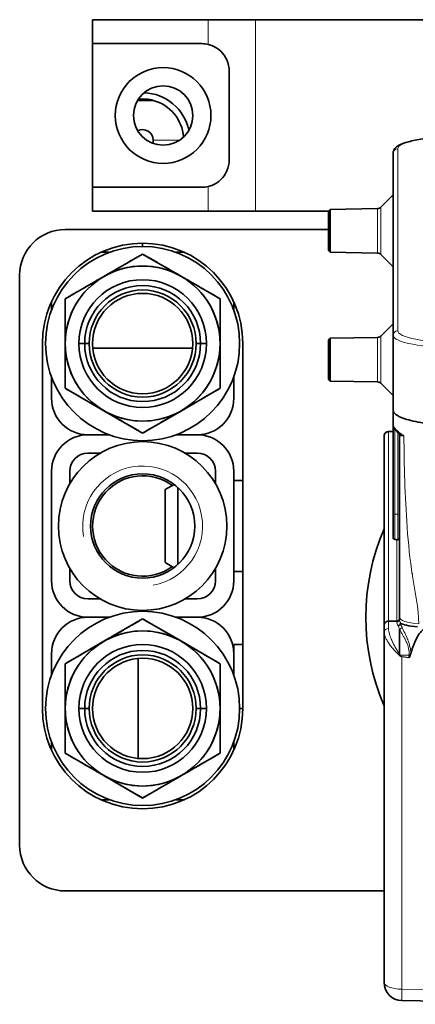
# Model space of a CAD drawing. Header units: millimetres. Extents: x 0 to 7128, y 0 to 5040.
# Tile 78 of 215: x 1714 to 1758, y 1518 to 1626. Entities that reach past the tile are written whole.
import ezdxf

# ---------------------------------------------------------------- set-up
doc = ezdxf.new("R2010")
doc.units = ezdxf.units.MM
doc.header["$LTSCALE"] = 12
doc.layers.add('Filettatura(ISO)', color=3, linetype='Continuous', lineweight=9, true_color=0x00ff00)
doc.layers.add('Spigoli tangenti visibili(ISO)', color=7, linetype='Continuous', lineweight=15, true_color=0x00803f)
doc.layers.add('Spigoli visibili(ISO)', color=7, linetype='Continuous', lineweight=35)

msp = doc.modelspace()

# ---------------------------------------------------------------- linework, layer by layer
at = {"layer": 'Filettatura(ISO)'}
msp.add_arc((1727.721, 1570.151), 6.578, 280, 190, dxfattribs=at)
at = {"layer": 'Spigoli tangenti visibili(ISO)'}
for p, q in [((1734.923, 1622.943), (1734.923, 1625.651)), ((1740.119, 1604.651), (1740.119, 1625.651)), ((1728.873, 1612.451), (1731.78, 1612.451)), ((1755.721, 1611.504), (1755.721, 1591.559)), ((1734.923, 1604.651), (1734.923, 1607.359)), ((1753.519, 1600.064), (1753.519, 1604.946)), ((1753.864, 1599.918), (1753.864, 1605.092)), ((1753.864, 1590.972), (1753.864, 1585.798)), ((1753.519, 1590.826), (1753.519, 1585.944)), ((1754.712, 1580.506), (1754.712, 1580.527)), ((1754.721, 1580.506), (1754.721, 1559.732)), ((1755.419, 1580.735), (1755.419, 1571.463)), ((1755.724, 1571.442), (1755.724, 1580.412)), ((1755.419, 1571.463), (1755.419, 1568.683)), ((1755.724, 1571.442), (1755.419, 1571.463)), ((1755.724, 1568.644), (1755.724, 1571.442)), ((1755.621, 1559.702), (1755.621, 1568.64)), ((1754.419, 1559.632), (1754.419, 1559.624)), ((1754.712, 1558.907), (1754.712, 1559.732)), ((1755.626, 1559.702), (1755.626, 1559.622)), ((1756.959, 1556.005), (1755.984, 1556.005)), ((1756.924, 1555.697), (1756.186, 1555.799)), ((1756.186, 1555.799), (1756.186, 1519.381)), ((1756.195, 1555.857), (1756.935, 1555.755)), ((1756.186, 1519.381), (1776.721, 1518.973))]:
    msp.add_line(p, q, dxfattribs=at)
for centre, major_axis, ratio, start_param, end_param in [((1762.711, 1611.504), (-6.99, 0), 0.190809, 4.7298423, 6.2831853), ((1755.721, 1611.013), (-0.5, 0), 0.9816272, 4.712389, 6.2831853), ((1755.721, 1591.068), (-0.5, 0), 0.9816272, 4.712389, 6.2831853), ((1762.711, 1591.068), (-7.49, 0), 0.190809, 0, 1.553343), ((1762.711, 1591.559), (-6.99, 0), 0.190809, 0, 1.553343), ((1755.521, 1571.517), (-0.3, 0), 0.190809, 0, 1.2217305), ((1755.621, 1571.388), (0.3, 0), 0.190809, 0, 1.2217305), ((1755.621, 1559.899), (0.3, 0), 0.9229068, 4.7298423, 6.2831853), ((1758.921, 1560.172), (-3, 0), 0.2652117, 0, 1.2661037), ((1754.721, 1558.562), (-0.5, 0), 0.6901705, 4.7298609, 6.2832006), ((1755.925, 1556.218), (0.402, 0.299), 0.1921116, 4.3255912, 4.5526023), ((1755.978, 1556.145), (-0.407, -0.299), 0.2290123, 1.2160912, 1.4075165), ((1756.221, 1567.875), (0, 12.078), 0.1655921, 2.9808019, 3.1241394), ((1755.9, 1556.131), (-0.0172, 0.0373), 0.3148685, 3.1936259, 3.74623), ((1755.95, 1556.824), (1.67, -3.003), 0.1110328, 4.8923249, 4.9265712), ((1756.221, 1567.746), (0, 11.891), 0.1261504, 2.9826696, 3.1241394), ((1756.195, 1555.987), (-0.069, -0.495), 0.0367034, 1.1881176, 1.3115069), ((1756.809, 1555.757), (0.021, 0.165), 0.7564025, 4.4435702, 4.7950629), ((1756.954, 1555.692), (-0.262, 0.029), 0.2285296, 4.6180514, 4.8065913), ((1756.996, 1555.96), (-0.212, 0.029), 0.1908346, 4.2137862, 4.9098933), ((1756.221, 1520.131), (-2, 0), 0.3746066, 0, 1.553343), ((1756.221, 1520.131), (-0.04, -2), 0.0107911, 5.0965942, 6.2831853)]:
    msp.add_ellipse(centre, major_axis=major_axis, ratio=ratio, start_param=start_param, end_param=end_param, dxfattribs=at)
for points in [[(1756.399, 1580.058), (1755.643, 1580.541), (1755.221, 1580.955), (1755.221, 1581.228)], [(1755.757, 1559.196), (1755.67, 1559.369), (1755.626, 1559.513), (1755.626, 1559.622)], [(1756.026, 1559.507), (1755.956, 1559.664), (1755.921, 1559.798), (1755.921, 1559.899)], [(1755.923, 1558.848), (1755.857, 1558.982), (1755.8, 1559.097), (1755.757, 1559.196)], [(1755.923, 1558.848), (1756.048, 1558.881), (1756.164, 1558.977), (1756.196, 1559.07)], [(1756.196, 1559.07), (1756.135, 1559.207), (1756.083, 1559.334), (1756.04, 1559.45)], [(1755.901, 1555.953), (1755.877, 1555.98), (1755.852, 1556.007), (1755.827, 1556.034)], [(1755.979, 1556.004), (1755.981, 1556.005), (1755.982, 1556.005), (1755.984, 1556.005)], [(1756.935, 1555.755), (1756.943, 1555.838), (1756.951, 1555.922), (1756.959, 1556.005)]]:
    msp.add_open_spline(points, degree=3, dxfattribs=at)
for points, knots in [([(1758.021, 1559.413), (1758.021, 1561.109), (1757.614, 1562.891), (1757.339, 1564.671), (1757.337, 1564.682), (1757.335, 1564.692), (1757.334, 1564.703), (1757.062, 1566.472), (1756.885, 1568.231), (1756.759, 1569.962), (1756.758, 1569.983), (1756.756, 1570.004), (1756.755, 1570.024), (1756.631, 1571.744), (1756.552, 1573.435), (1756.498, 1575.098), (1756.443, 1576.781), (1756.415, 1578.437), (1756.399, 1580.058)], [0, 0, 0, 0, 0.25, 0.25, 0.25, 0.25150059, 0.25150059, 0.25150059, 0.5, 0.5, 0.5, 0.50299259, 0.50299259, 0.50299259, 0.75, 0.75, 0.75, 0.99999999, 0.99999999, 0.99999999, 0.99999999]), ([(1755.827, 1556.034), (1755.582, 1556.276), (1755.365, 1556.509), (1755.185, 1556.722), (1755.05, 1556.881), (1754.927, 1557.039), (1754.834, 1557.168), (1754.814, 1557.195), (1754.796, 1557.221), (1754.775, 1557.25), (1754.765, 1557.265), (1754.753, 1557.281), (1754.741, 1557.299), (1754.705, 1557.351), (1754.66, 1557.419), (1754.62, 1557.482), (1754.581, 1557.545), (1754.547, 1557.602), (1754.515, 1557.659), (1754.45, 1557.773), (1754.394, 1557.886), (1754.35, 1557.993), (1754.262, 1558.206), (1754.221, 1558.397), (1754.221, 1558.562)], [0, 0, 0, 0, 0.25, 0.25, 0.25, 0.4375, 0.4375, 0.4375, 0.47834235, 0.47834235, 0.47834235, 0.5, 0.5, 0.5, 0.5625, 0.5625, 0.5625, 0.625, 0.625, 0.625, 0.75, 0.75, 0.75, 0.9999607, 0.9999607, 0.9999607, 0.9999607]), ([(1754.712, 1558.907), (1754.712, 1558.735), (1754.743, 1558.534), (1754.81, 1558.301), (1754.86, 1558.127), (1754.925, 1557.947), (1755.017, 1557.733), (1755.048, 1557.662), (1755.083, 1557.584), (1755.111, 1557.524), (1755.117, 1557.511), (1755.123, 1557.499), (1755.128, 1557.488), (1755.148, 1557.445), (1755.165, 1557.41), (1755.184, 1557.372), (1755.208, 1557.322), (1755.236, 1557.266), (1755.265, 1557.209), (1755.382, 1556.982), (1755.512, 1556.748), (1755.68, 1556.473), (1755.722, 1556.404), (1755.767, 1556.332), (1755.806, 1556.269), (1755.845, 1556.207), (1755.879, 1556.154), (1755.918, 1556.094)], [0.00000101, 0.00000101, 0.00000101, 0.00000101, 0.25, 0.25, 0.25, 0.4375, 0.4375, 0.4375, 0.5, 0.5, 0.5, 0.51311111, 0.51311111, 0.51311111, 0.5625, 0.5625, 0.5625, 0.625, 0.625, 0.625, 0.875, 0.875, 0.875, 0.9375, 0.9375, 0.9375, 0.99999998, 0.99999998, 0.99999998, 0.99999998]), ([(1756.959, 1556.005), (1756.974, 1556.126), (1756.978, 1556.25), (1756.968, 1556.385), (1756.957, 1556.521), (1756.931, 1556.669), (1756.9, 1556.795), (1756.87, 1556.922), (1756.835, 1557.029), (1756.788, 1557.155), (1756.764, 1557.218), (1756.737, 1557.285), (1756.71, 1557.349), (1756.696, 1557.381), (1756.682, 1557.411), (1756.665, 1557.449), (1756.65, 1557.482), (1756.632, 1557.521), (1756.621, 1557.543), (1756.614, 1557.559), (1756.611, 1557.565), (1756.609, 1557.567), (1756.608, 1557.57), (1756.608, 1557.57), (1756.607, 1557.573), (1756.596, 1557.595), (1756.55, 1557.689), (1756.49, 1557.806), (1756.448, 1557.886), (1756.401, 1557.974), (1756.337, 1558.091), (1756.31, 1558.14), (1756.279, 1558.195), (1756.257, 1558.236), (1756.234, 1558.276), (1756.22, 1558.302), (1756.204, 1558.331), (1756.188, 1558.359), (1756.171, 1558.39), (1756.154, 1558.42), (1756.121, 1558.479), (1756.092, 1558.532), (1756.064, 1558.582), (1756.009, 1558.683), (1755.96, 1558.771), (1755.924, 1558.848)], [0.00000384, 0.00000384, 0.00000384, 0.00000384, 0.125, 0.125, 0.125, 0.25, 0.25, 0.25, 0.375, 0.375, 0.375, 0.4375, 0.4375, 0.4375, 0.46875, 0.46875, 0.46875, 0.49618946, 0.49618946, 0.49618946, 0.515625, 0.515625, 0.515625, 0.53125, 0.53125, 0.53125, 0.64296188, 0.64296188, 0.64296188, 0.71875, 0.71875, 0.71875, 0.75, 0.75, 0.75, 0.78125, 0.78125, 0.78125, 0.8125, 0.8125, 0.8125, 0.875, 0.875, 0.875, 0.99990136, 0.99990136, 0.99990136, 0.99990136]), ([(1757.15, 1556.134), (1757.168, 1556.655), (1757.019, 1557.18), (1756.83, 1557.654), (1756.819, 1557.681), (1756.808, 1557.709), (1756.797, 1557.737), (1756.595, 1558.233), (1756.368, 1558.676), (1756.196, 1559.07)], [0.00001667, 0.00001667, 0.00001667, 0.00001667, 0.47224891, 0.47224891, 0.47224891, 0.5, 0.5, 0.5, 0.99999996, 0.99999996, 0.99999996, 0.99999996])]:
    msp.add_open_spline(points, degree=3, knots=knots, dxfattribs=at)
at = {"layer": 'Spigoli visibili(ISO)'}
for p, q in [((1734.923, 1625.651), (1722.221, 1625.651)), ((1722.221, 1623.026), (1722.221, 1625.651)), ((1734.923, 1625.651), (1740.119, 1625.651)), ((1813.323, 1625.651), (1740.119, 1625.651)), ((1734.221, 1623.026), (1722.221, 1623.026)), ((1722.221, 1607.276), (1722.221, 1623.026)), ((1737.221, 1610.276), (1737.221, 1620.026)), ((1728.873, 1616.801), (1727.171, 1616.801)), ((1728.873, 1616.801), (1728.903, 1616.801)), ((1728.873, 1612.451), (1728.873, 1612.092)), ((1755.221, 1591.068), (1755.221, 1611.013)), ((1722.221, 1607.276), (1734.221, 1607.276)), ((1722.221, 1604.651), (1722.221, 1607.276)), ((1753.864, 1605.092), (1755.221, 1606.449)), ((1748.321, 1604.855), (1753.519, 1604.946)), ((1734.923, 1604.651), (1722.221, 1604.651)), ((1734.923, 1604.651), (1740.119, 1604.651)), ((1748.121, 1604.651), (1740.119, 1604.651)), ((1748.121, 1604.655), (1748.321, 1604.855)), ((1748.121, 1600.355), (1748.121, 1604.655)), ((1748.321, 1600.155), (1748.321, 1604.855)), ((1719.221, 1602.651), (1748.121, 1602.651)), ((1727.721, 1601.151), (1727.721, 1600.801)), ((1724.057, 1600.151), (1723.139, 1600.151)), ((1723.471, 1597.512), (1727.721, 1599.966)), ((1727.721, 1599.966), (1731.971, 1597.512)), ((1732.304, 1600.151), (1731.385, 1600.151)), ((1748.121, 1600.355), (1748.321, 1600.155)), ((1748.321, 1600.155), (1753.519, 1600.064)), ((1753.864, 1599.918), (1755.221, 1598.561)), ((1714.221, 1535.151), (1714.221, 1597.651)), ((1719.221, 1595.058), (1723.471, 1597.512)), ((1731.971, 1597.512), (1736.221, 1595.058)), ((1717.721, 1594.734), (1717.721, 1593.815)), ((1719.221, 1590.151), (1719.221, 1595.058)), ((1736.221, 1595.058), (1736.221, 1590.151)), ((1737.721, 1593.815), (1737.721, 1594.734)), ((1753.864, 1590.972), (1755.221, 1592.329)), ((1755.221, 1582.843), (1755.221, 1591.068)), ((1716.721, 1550.151), (1716.721, 1590.151)), ((1719.221, 1585.244), (1719.221, 1590.151)), ((1720.721, 1590.151), (1721.36, 1590.151)), ((1721.36, 1590.151), (1720.721, 1590.151)), ((1721.849, 1590.151), (1721.36, 1590.151)), ((1721.36, 1590.151), (1721.849, 1590.151)), ((1734.083, 1590.151), (1733.594, 1590.151)), ((1733.594, 1590.151), (1734.083, 1590.151)), ((1734.083, 1590.151), (1734.721, 1590.151)), ((1734.721, 1590.151), (1734.083, 1590.151)), ((1736.221, 1590.151), (1736.221, 1585.244)), ((1738.721, 1590.151), (1738.721, 1550.151)), ((1748.121, 1590.535), (1748.321, 1590.735)), ((1748.121, 1590.535), (1748.121, 1586.235)), ((1748.321, 1590.735), (1753.519, 1590.826)), ((1748.321, 1590.735), (1748.321, 1586.035)), ((1722.244, 1589.651), (1733.198, 1589.651)), ((1717.721, 1586.487), (1717.721, 1584.151)), ((1737.721, 1584.151), (1737.721, 1586.487)), ((1748.121, 1586.235), (1748.321, 1586.035)), ((1748.321, 1586.035), (1753.519, 1585.944)), ((1753.864, 1585.798), (1755.221, 1584.441)), ((1723.471, 1582.79), (1719.221, 1585.244)), ((1736.221, 1585.244), (1731.971, 1582.79)), ((1727.721, 1580.336), (1723.471, 1582.79)), ((1731.971, 1582.79), (1727.721, 1580.336)), ((1755.221, 1581.228), (1755.221, 1582.843)), ((1755.221, 1571.517), (1755.221, 1581.228)), ((1724.057, 1580.151), (1721.721, 1580.151)), ((1721.721, 1580.151), (1724.057, 1580.151)), ((1733.721, 1580.151), (1731.385, 1580.151)), ((1731.385, 1580.151), (1733.721, 1580.151)), ((1754.712, 1580.527), (1755.221, 1580.536)), ((1754.221, 1580.012), (1754.221, 1580.019)), ((1754.221, 1559.245), (1754.221, 1580.012)), ((1721.721, 1578.151), (1723.078, 1578.151)), ((1732.365, 1578.151), (1733.721, 1578.151)), ((1717.721, 1576.151), (1717.721, 1564.151)), ((1719.721, 1574.795), (1719.721, 1576.151)), ((1735.721, 1576.151), (1735.721, 1574.795)), ((1737.721, 1564.151), (1737.721, 1576.151)), ((1730.187, 1574.151), (1731.169, 1574.718)), ((1735.543, 1575.089), (1735.721, 1575.095)), ((1737.723, 1575.151), (1737.721, 1575.157)), ((1737.723, 1565.151), (1737.723, 1575.151)), ((1738.721, 1575.151), (1737.723, 1575.151)), ((1730.187, 1574.151), (1730.187, 1566.151)), ((1731.599, 1565.942), (1731.599, 1574.36)), ((1755.221, 1568.801), (1755.221, 1571.517)), ((1730.187, 1566.151), (1731.169, 1565.584)), ((1719.721, 1564.151), (1719.721, 1565.507)), ((1735.543, 1565.213), (1735.721, 1565.207)), ((1735.721, 1565.507), (1735.721, 1564.151)), ((1737.723, 1565.151), (1737.721, 1565.145)), ((1738.721, 1565.151), (1737.723, 1565.151)), ((1723.078, 1562.151), (1721.721, 1562.151)), ((1733.721, 1562.151), (1732.365, 1562.151)), ((1721.721, 1560.151), (1724.057, 1560.151)), ((1724.057, 1560.151), (1721.721, 1560.151)), ((1723.471, 1557.512), (1727.721, 1559.966)), ((1727.721, 1559.966), (1731.971, 1557.512)), ((1731.385, 1560.151), (1733.721, 1560.151)), ((1733.721, 1560.151), (1731.385, 1560.151)), ((1755.921, 1560.172), (1755.921, 1559.899)), ((1754.221, 1558.562), (1754.221, 1559.237)), ((1754.221, 1520.131), (1754.221, 1558.56)), ((1719.221, 1555.058), (1723.471, 1557.512)), ((1731.971, 1557.512), (1736.221, 1555.058)), ((1737.649, 1556.908), (1737.721, 1556.911)), ((1737.721, 1557.151), (1737.721, 1556.151)), ((1738.721, 1557.151), (1737.721, 1557.151)), ((1717.721, 1556.151), (1717.721, 1553.815)), ((1727.221, 1555.628), (1727.221, 1544.674)), ((1737.721, 1553.815), (1737.721, 1556.151)), ((1719.221, 1550.151), (1719.221, 1555.058)), ((1736.221, 1555.058), (1736.221, 1550.151)), ((1719.221, 1545.244), (1719.221, 1550.151)), ((1720.721, 1550.151), (1721.36, 1550.151)), ((1721.36, 1550.151), (1720.721, 1550.151)), ((1721.849, 1550.151), (1721.36, 1550.151)), ((1721.36, 1550.151), (1721.849, 1550.151)), ((1734.083, 1550.151), (1733.594, 1550.151)), ((1733.594, 1550.151), (1734.083, 1550.151)), ((1734.083, 1550.151), (1734.721, 1550.151)), ((1734.721, 1550.151), (1734.083, 1550.151)), ((1736.221, 1550.151), (1736.221, 1545.244)), ((1738.721, 1550.151), (1738.371, 1550.151)), ((1717.721, 1546.487), (1717.721, 1545.568)), ((1737.721, 1545.568), (1737.721, 1546.487)), ((1723.471, 1542.79), (1719.221, 1545.244)), ((1736.221, 1545.244), (1731.971, 1542.79)), ((1727.721, 1540.336), (1723.471, 1542.79)), ((1731.971, 1542.79), (1727.721, 1540.336)), ((1723.139, 1540.151), (1724.057, 1540.151)), ((1731.385, 1540.151), (1732.304, 1540.151)), ((1754.221, 1530.151), (1719.221, 1530.151)), ((1776.721, 1517.723), (1756.181, 1518.131))]:
    msp.add_line(p, q, dxfattribs=at)
for centre, radius in [((1729.971, 1615.151), 5.25), ((1729.971, 1615.151), 3.25), ((1727.721, 1590.151), 10.65), ((1727.721, 1590.151), 8.5), ((1727.721, 1590.151), 7), ((1727.721, 1590.151), 5.872), ((1727.721, 1590.151), 5.5), ((1727.721, 1570.151), 9.25), ((1727.721, 1570.151), 5.722), ((1727.721, 1550.151), 10.65), ((1727.721, 1550.151), 8.5), ((1727.721, 1550.151), 7), ((1727.721, 1550.151), 5.872), ((1727.721, 1550.151), 5.5)]:
    msp.add_circle(centre, radius, dxfattribs=at)
for centre, radius, start, end in [((1734.221, 1620.026), 3, 76.47309, 90), ((1727.721, 1612.451), 4.508, 74.80576, 95.94721), ((1727.721, 1612.451), 5.19, 12.13872, 88.25014), ((1727.721, 1612.451), 4.5, 4.36314, 75.16489), ((1727.721, 1612.451), 1.152, 0, 117.55503), ((1734.221, 1610.276), 3, 270, 283.52691), ((1753.51, 1605.446), 0.5, 271, 315), ((1719.221, 1597.651), 5, 90, 180), ((1727.721, 1590.151), 11, 0, 180), ((1753.51, 1599.564), 0.5, 45, 89), ((1727.721, 1590.151), 8.5, 60, 120), ((1727.721, 1590.151), 8.5, 120, 180), ((1727.721, 1590.151), 8.5, 0, 60), ((1727.721, 1590.151), 7, 0, 180), ((1727.721, 1590.151), 6.361, 0, 180), ((1727.721, 1590.151), 6.361, 0, 180), ((1727.721, 1590.151), 5.872, 0, 180), ((1727.721, 1590.151), 5.5, 0, 180), ((1753.51, 1591.326), 0.5, 271, 315), ((1727.721, 1590.151), 8.5, 180, 240), ((1727.721, 1590.151), 7, 180, 0), ((1727.721, 1590.151), 6.361, 180, 0), ((1727.721, 1590.151), 6.361, 180, 0), ((1727.721, 1590.151), 5.872, 180, 0), ((1727.721, 1590.151), 8.5, 300, 0), ((1753.51, 1585.445), 0.5, 45, 89), ((1721.721, 1584.151), 4, 180, 270), ((1733.721, 1584.151), 4, 270, 0), ((1727.721, 1590.151), 8.5, 240, 300), ((1721.721, 1576.151), 4, 90, 180), ((1733.721, 1576.151), 4, 0, 90), ((1754.721, 1580.019), 0.5, 91.00025, 180), ((1721.721, 1576.151), 2, 90, 180), ((1733.721, 1576.151), 2, 0, 90), ((1727.721, 1570.151), 5.501, 53.92783, 306.07217), ((1776.721, 1560.151), 24.5, 145.46604, 145.47673), ((1776.719, 1560.152), 24.497, 148.10075, 148.10086), ((1776.721, 1560.151), 24.5, 156.68855, 203.31145), ((1721.721, 1564.151), 4, 180, 270), ((1721.721, 1564.151), 2, 180, 270), ((1733.721, 1564.151), 2, 270, 0), ((1733.721, 1564.151), 4, 270, 0), ((1776.722, 1560.151), 20.001, 166.18422, 166.18435), ((1721.721, 1556.151), 4, 90, 180), ((1733.721, 1556.151), 4, 0, 90), ((1776.721, 1560.151), 20, 181.49278, 181.49415), ((1727.721, 1550.151), 8.5, 60, 120), ((1776.721, 1560.151), 19.08, 182.10047, 182.10194), ((1727.721, 1550.151), 8.5, 120, 180), ((1727.721, 1550.151), 8.5, 0, 60), ((1776.721, 1560.151), 20, 187.7196, 187.72202), ((1727.721, 1550.151), 7, 0, 180), ((1727.721, 1550.151), 6.361, 0, 180), ((1727.721, 1550.151), 6.361, 0, 180), ((1727.721, 1550.151), 5.872, 0, 180), ((1727.721, 1550.151), 5.5, 0, 180), ((1727.721, 1550.151), 11, 180, 0), ((1727.721, 1550.151), 8.5, 180, 240), ((1727.721, 1550.151), 7, 180, 0), ((1727.721, 1550.151), 6.361, 180, 0), ((1727.721, 1550.151), 6.361, 180, 0), ((1727.721, 1550.151), 5.872, 180, 0), ((1727.721, 1550.151), 8.5, 300, 0), ((1727.721, 1550.151), 8.5, 240, 300), ((1719.221, 1535.151), 5, 180, 270), ((1756.221, 1520.131), 2, 180, 268.86112)]:
    msp.add_arc(centre, radius, start, end, dxfattribs=at)
for centre, major_axis, ratio, start_param, end_param in [((1755.624, 1559.708), (-0.0275, 0.0001), 0.2258663, 1.4724561, 1.6631911), ((1755.921, 1556.83), (0, -3.03), 0.00003, 1.3286379, 2.299709)]:
    msp.add_ellipse(centre, major_axis=major_axis, ratio=ratio, start_param=start_param, end_param=end_param, dxfattribs=at)
for points, knots in [([(1737.221, 1620.026), (1737.221, 1620.432), (1737.133, 1620.858), (1736.801, 1621.612), (1736.557, 1621.94), (1736.025, 1622.455), (1735.733, 1622.634), (1735.269, 1622.845), (1735.086, 1622.904), (1734.923, 1622.943)], [-2.36714124, -2.36714124, -2.36714124, -2.36714124, -2.24527286, -2.24527286, -2.12340447, -2.12340447, -1.9870769, -1.9870769, -1.8883182, -1.8883182, -1.8883182, -1.8883182]), ([(1762.588, 1612.846), (1761.854, 1612.844), (1761.122, 1612.82), (1759.73, 1612.729), (1759.069, 1612.663), (1757.877, 1612.494), (1757.347, 1612.392), (1756.451, 1612.153), (1756.089, 1612.022), (1755.656, 1611.765), (1755.528, 1611.669), (1755.31, 1611.404), (1755.221, 1611.218), (1755.221, 1611.013)], [0.0174533, 0.0174533, 0.0174533, 0.0174533, 0.3281219, 0.3281219, 0.6387905, 0.6387905, 0.9494591, 0.9494591, 1.2601277, 1.2601277, 1.415462, 1.415462, 1.5707963, 1.5707963, 1.5707963, 1.5707963]), ([(1734.923, 1607.359), (1735.086, 1607.398), (1735.269, 1607.457), (1735.733, 1607.668), (1736.025, 1607.847), (1736.557, 1608.362), (1736.801, 1608.69), (1737.133, 1609.444), (1737.221, 1609.87), (1737.221, 1610.276)], [-2.84596427, -2.84596427, -2.84596427, -2.84596427, -2.74720558, -2.74720558, -2.610878, -2.610878, -2.48900962, -2.48900962, -2.36714124, -2.36714124, -2.36714124, -2.36714124]), ([(1727.721, 1599.966), (1727.366, 1599.761), (1727.018, 1599.56), (1726.668, 1599.358), (1726.318, 1599.155), (1725.967, 1598.953), (1725.613, 1598.749), (1725.259, 1598.544), (1724.905, 1598.34), (1724.547, 1598.133), (1724.189, 1597.926), (1723.832, 1597.72), (1723.471, 1597.512)], [0, 0, 0, 0, 0.25, 0.25, 0.25, 0.5, 0.5, 0.5, 0.75, 0.75, 0.75, 1, 1, 1, 1]), ([(1731.971, 1597.512), (1731.61, 1597.721), (1731.252, 1597.927), (1730.894, 1598.134), (1730.535, 1598.342), (1730.181, 1598.546), (1729.827, 1598.75), (1729.473, 1598.955), (1729.122, 1599.157), (1728.773, 1599.359), (1728.423, 1599.561), (1728.076, 1599.761), (1727.721, 1599.966)], [0, 0, 0, 0, 0.25, 0.25, 0.25, 0.5, 0.5, 0.5, 0.75, 0.75, 0.75, 1, 1, 1, 1]), ([(1723.471, 1597.512), (1723.11, 1597.304), (1722.752, 1597.097), (1722.394, 1596.89), (1722.035, 1596.683), (1721.681, 1596.478), (1721.327, 1596.274), (1720.973, 1596.07), (1720.623, 1595.867), (1720.273, 1595.666), (1719.923, 1595.464), (1719.576, 1595.263), (1719.221, 1595.058)], [0, 0, 0, 0, 0.25, 0.25, 0.25, 0.5, 0.5, 0.5, 0.75, 0.75, 0.75, 1, 1, 1, 1]), ([(1736.221, 1595.058), (1735.866, 1595.263), (1735.518, 1595.465), (1735.168, 1595.667), (1734.817, 1595.868), (1734.467, 1596.072), (1734.113, 1596.276), (1733.759, 1596.48), (1733.405, 1596.684), (1733.047, 1596.891), (1732.689, 1597.098), (1732.332, 1597.304), (1731.971, 1597.512)], [0, 0, 0, 0, 0.25, 0.25, 0.25, 0.5, 0.5, 0.5, 0.75, 0.75, 0.75, 1, 1, 1, 1]), ([(1719.221, 1595.058), (1719.221, 1594.652), (1719.221, 1594.253), (1719.221, 1593.851), (1719.222, 1593.449), (1719.221, 1593.044), (1719.221, 1592.634), (1719.222, 1592.225), (1719.221, 1591.813), (1719.221, 1591.398), (1719.221, 1590.982), (1719.221, 1590.568), (1719.221, 1590.151)], [0, 0, 0, 0, 0.25, 0.25, 0.25, 0.5, 0.5, 0.5, 0.75, 0.75, 0.75, 1, 1, 1, 1]), ([(1736.221, 1590.151), (1736.221, 1590.568), (1736.221, 1590.982), (1736.221, 1591.398), (1736.221, 1591.813), (1736.221, 1592.225), (1736.221, 1592.634), (1736.222, 1593.044), (1736.221, 1593.449), (1736.221, 1593.851), (1736.222, 1594.253), (1736.221, 1594.652), (1736.221, 1595.058)], [0, 0, 0, 0, 0.25, 0.25, 0.25, 0.5, 0.5, 0.5, 0.75, 0.75, 0.75, 1, 1, 1, 1]), ([(1719.221, 1590.151), (1719.221, 1589.737), (1719.221, 1589.326), (1719.221, 1588.914), (1719.221, 1588.501), (1719.221, 1588.093), (1719.221, 1587.683), (1719.221, 1587.274), (1719.222, 1586.867), (1719.221, 1586.462), (1719.221, 1586.056), (1719.221, 1585.654), (1719.221, 1585.244)], [0, 0, 0, 0, 0.25, 0.25, 0.25, 0.5, 0.5, 0.5, 0.75, 0.75, 0.75, 1, 1, 1, 1]), ([(1736.221, 1585.244), (1736.221, 1585.654), (1736.222, 1586.056), (1736.221, 1586.462), (1736.221, 1586.867), (1736.221, 1587.274), (1736.221, 1587.683), (1736.221, 1588.093), (1736.221, 1588.501), (1736.221, 1588.914), (1736.221, 1589.326), (1736.221, 1589.737), (1736.221, 1590.151)], [0, 0, 0, 0, 0.25, 0.25, 0.25, 0.5, 0.5, 0.5, 0.75, 0.75, 0.75, 1, 1, 1, 1]), ([(1719.221, 1585.244), (1719.576, 1585.039), (1719.924, 1584.837), (1720.274, 1584.635), (1720.625, 1584.433), (1720.975, 1584.23), (1721.329, 1584.026), (1721.683, 1583.822), (1722.037, 1583.618), (1722.395, 1583.411), (1722.753, 1583.204), (1723.111, 1582.998), (1723.471, 1582.79)], [0, 0, 0, 0, 0.25, 0.25, 0.25, 0.5, 0.5, 0.5, 0.75, 0.75, 0.75, 1, 1, 1, 1]), ([(1731.971, 1582.79), (1732.332, 1582.998), (1732.69, 1583.205), (1733.049, 1583.412), (1733.408, 1583.619), (1733.761, 1583.824), (1734.115, 1584.028), (1734.47, 1584.232), (1734.82, 1584.435), (1735.17, 1584.636), (1735.52, 1584.838), (1735.867, 1585.039), (1736.221, 1585.244)], [0, 0, 0, 0, 0.25, 0.25, 0.25, 0.5, 0.5, 0.5, 0.75, 0.75, 0.75, 1, 1, 1, 1]), ([(1723.471, 1582.79), (1723.832, 1582.581), (1724.19, 1582.375), (1724.549, 1582.168), (1724.907, 1581.96), (1725.262, 1581.756), (1725.615, 1581.552), (1725.969, 1581.347), (1726.32, 1581.145), (1726.67, 1580.943), (1727.019, 1580.741), (1727.367, 1580.541), (1727.721, 1580.336)], [0, 0, 0, 0, 0.25, 0.25, 0.25, 0.5, 0.5, 0.5, 0.75, 0.75, 0.75, 1, 1, 1, 1]), ([(1727.721, 1580.336), (1728.076, 1580.541), (1728.424, 1580.742), (1728.774, 1580.944), (1729.125, 1581.147), (1729.476, 1581.349), (1729.829, 1581.553), (1730.183, 1581.758), (1730.537, 1581.962), (1730.895, 1582.169), (1731.253, 1582.376), (1731.611, 1582.582), (1731.971, 1582.79)], [0, 0, 0, 0, 0.25, 0.25, 0.25, 0.5, 0.5, 0.5, 0.75, 0.75, 0.75, 1, 1, 1, 1]), ([(1755.221, 1582.843), (1755.221, 1582.841), (1755.221, 1582.838), (1755.224, 1582.68), (1755.328, 1582.524), (1755.745, 1582.209), (1756.071, 1582.053), (1757.045, 1581.725), (1757.748, 1581.566), (1759.18, 1581.349), (1759.851, 1581.277), (1761.214, 1581.184), (1761.895, 1581.16), (1762.58, 1581.157)], [-1.1662447, -1.1662447, -1.1662447, -1.1662447, -1.1628821, -1.1628821, -0.9503727, -0.9503727, -0.7217452, -0.7217452, -0.4269015, -0.4269015, -0.2056866, -0.2056866, 0, 0, 0, 0]), ([(1755.829, 1580.321), (1755.507, 1580.591), (1755.28, 1580.821), (1755.224, 1581.164), (1755.221, 1581.196), (1755.221, 1581.228)], [0, 0, 0, 0, 0.25125106, 0.25125106, 0.27577574, 0.27577574, 0.27577574, 0.27577574]), ([(1754.711, 1580.502), (1754.591, 1580.496), (1754.45, 1580.435), (1754.369, 1580.355), (1754.328, 1580.315), (1754.298, 1580.274), (1754.271, 1580.219), (1754.244, 1580.163), (1754.223, 1580.091), (1754.221, 1580.012)], [0, 0, 0, 0, 0.5, 0.5, 0.5, 0.75, 0.75, 0.75, 1, 1, 1, 1]), ([(1755.921, 1580.123), (1755.921, 1580.154), (1755.914, 1580.192), (1755.888, 1580.255), (1755.869, 1580.281), (1755.846, 1580.305), (1755.84, 1580.311), (1755.834, 1580.316)], [0, 0, 0, 0, 0.01722094, 0.01722094, 0.033885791, 0.033885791, 0.0414779, 0.0414779, 0.0414779, 0.0414779]), ([(1755.921, 1580.123), (1755.921, 1580.121), (1755.922, 1580.116), (1755.923, 1580.112), (1755.925, 1580.108), (1755.927, 1580.105), (1755.929, 1580.102), (1755.934, 1580.096), (1755.941, 1580.091), (1755.953, 1580.086), (1755.965, 1580.081), (1755.983, 1580.077), (1756, 1580.074), (1756.015, 1580.071), (1756.026, 1580.069), (1756.042, 1580.068), (1756.059, 1580.066), (1756.085, 1580.064), (1756.112, 1580.063), (1756.138, 1580.062), (1756.165, 1580.061), (1756.194, 1580.06), (1756.253, 1580.059), (1756.322, 1580.058), (1756.399, 1580.058)], [0.00000455, 0.00000455, 0.00000455, 0.00000455, 0.06250427, 0.06250427, 0.06250427, 0.12500398, 0.12500398, 0.12500398, 0.25000341, 0.25000341, 0.25000341, 0.37500285, 0.37500285, 0.37500285, 0.4954177, 0.4954177, 0.4954177, 0.62500171, 0.62500171, 0.62500171, 0.75000114, 0.75000114, 0.75000114, 1, 1, 1, 1]), ([(1755.921, 1560.172), (1755.921, 1561.836), (1755.921, 1563.514), (1755.921, 1565.203), (1755.921, 1566.097), (1755.921, 1566.995), (1755.921, 1567.896), (1755.921, 1568.628), (1755.921, 1569.362), (1755.921, 1570.097), (1755.921, 1570.166), (1755.921, 1570.234), (1755.921, 1570.303), (1755.921, 1573.583), (1755.921, 1576.879), (1755.921, 1580.122)], [0, 0, 0, 0, 0.25515571, 0.25515571, 0.25515571, 0.39022153, 0.39022153, 0.39022153, 0.5, 0.5, 0.5, 0.51026454, 0.51026454, 0.51026454, 0.99994177, 0.99994177, 0.99994177, 0.99994177]), ([(1755.419, 1568.683), (1755.388, 1568.689), (1755.363, 1568.696), (1755.263, 1568.732), (1755.221, 1568.769), (1755.221, 1568.801)], [0.146072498, 0.146072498, 0.146072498, 0.146072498, 0.158358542, 0.158358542, 0.208814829, 0.208814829, 0.208814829, 0.208814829]), ([(1755.621, 1568.64), (1755.624, 1568.639), (1755.628, 1568.638), (1755.643, 1568.635), (1755.657, 1568.634), (1755.679, 1568.634), (1755.687, 1568.635), (1755.704, 1568.638), (1755.712, 1568.64), (1755.721, 1568.643), (1755.722, 1568.643), (1755.723, 1568.643), (1755.724, 1568.644)], [0.281126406, 0.281126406, 0.281126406, 0.281126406, 0.282709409, 0.282709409, 0.288142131, 0.288142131, 0.290858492, 0.290858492, 0.293574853, 0.293574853, 0.293574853, 0.293913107, 0.293913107, 0.293913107, 0.293913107]), ([(1755.724, 1568.644), (1755.727, 1568.645), (1755.731, 1568.646), (1755.77, 1568.661), (1755.803, 1568.682), (1755.859, 1568.734), (1755.881, 1568.765), (1755.912, 1568.834), (1755.921, 1568.872), (1755.921, 1568.911), (1755.921, 1568.912), (1755.921, 1568.913)], [-0.03672202, -0.03672202, -0.03672202, -0.03672202, -0.035610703, -0.035610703, -0.023930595, -0.023930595, -0.012143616, -0.012143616, 0, 0, 0.000267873, 0.000267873, 0.000267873, 0.000267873]), ([(1727.721, 1559.966), (1727.366, 1559.761), (1727.018, 1559.56), (1726.668, 1559.358), (1726.318, 1559.155), (1725.967, 1558.953), (1725.613, 1558.749), (1725.259, 1558.544), (1724.905, 1558.34), (1724.547, 1558.133), (1724.189, 1557.926), (1723.832, 1557.72), (1723.471, 1557.512)], [0, 0, 0, 0, 0.25, 0.25, 0.25, 0.5, 0.5, 0.5, 0.75, 0.75, 0.75, 1, 1, 1, 1]), ([(1731.971, 1557.512), (1731.61, 1557.721), (1731.252, 1557.927), (1730.894, 1558.134), (1730.535, 1558.342), (1730.181, 1558.546), (1729.827, 1558.75), (1729.473, 1558.955), (1729.122, 1559.157), (1728.773, 1559.359), (1728.423, 1559.561), (1728.076, 1559.761), (1727.721, 1559.966)], [0, 0, 0, 0, 0.25, 0.25, 0.25, 0.5, 0.5, 0.5, 0.75, 0.75, 0.75, 1, 1, 1, 1]), ([(1754.221, 1559.245), (1754.223, 1559.323), (1754.244, 1559.394), (1754.271, 1559.448), (1754.298, 1559.503), (1754.328, 1559.543), (1754.369, 1559.582), (1754.45, 1559.661), (1754.591, 1559.721), (1754.711, 1559.728)], [0, 0, 0, 0, 0.25, 0.25, 0.25, 0.5, 0.5, 0.5, 0.99979922, 0.99979922, 0.99979922, 0.99979922]), ([(1755.626, 1559.702), (1755.664, 1559.703), (1755.701, 1559.71), (1755.772, 1559.738), (1755.805, 1559.76), (1755.86, 1559.813), (1755.882, 1559.845), (1755.913, 1559.915), (1755.921, 1559.952), (1755.921, 1559.991), (1755.921, 1559.992), (1755.921, 1559.993)], [-0.046505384, -0.046505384, -0.046505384, -0.046505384, -0.035241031, -0.035241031, -0.02351293, -0.02351293, -0.011761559, -0.011761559, 0, 0, 0.000289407, 0.000289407, 0.000289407, 0.000289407]), ([(1758.603, 1558.855), (1758.433, 1558.745), (1758.3, 1558.605), (1758.021, 1558.271), (1757.845, 1557.979), (1757.462, 1557.137), (1757.289, 1556.617), (1757.15, 1556.134)], [-0.36337986, -0.36337986, -0.36337986, -0.36337986, -0.29713873, -0.29713873, -0.16216284, -0.16216284, -0.00004835, -0.00004835, -0.00004835, -0.00004835]), ([(1723.471, 1557.512), (1723.11, 1557.304), (1722.752, 1557.097), (1722.394, 1556.89), (1722.035, 1556.683), (1721.681, 1556.478), (1721.327, 1556.274), (1720.973, 1556.07), (1720.623, 1555.867), (1720.273, 1555.666), (1719.923, 1555.464), (1719.576, 1555.263), (1719.221, 1555.058)], [0, 0, 0, 0, 0.25, 0.25, 0.25, 0.5, 0.5, 0.5, 0.75, 0.75, 0.75, 1, 1, 1, 1]), ([(1736.221, 1555.058), (1735.866, 1555.263), (1735.518, 1555.465), (1735.168, 1555.667), (1734.817, 1555.868), (1734.467, 1556.072), (1734.113, 1556.276), (1733.759, 1556.48), (1733.405, 1556.684), (1733.047, 1556.891), (1732.689, 1557.098), (1732.332, 1557.304), (1731.971, 1557.512)], [0, 0, 0, 0, 0.25, 0.25, 0.25, 0.5, 0.5, 0.5, 0.75, 0.75, 0.75, 1, 1, 1, 1]), ([(1756.985, 1555.749), (1756.976, 1555.74), (1756.966, 1555.731), (1756.95, 1555.718), (1756.945, 1555.714), (1756.932, 1555.703), (1756.925, 1555.699), (1756.924, 1555.697)], [-0.00051947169, -0.00051947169, -0.00051947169, -0.00051947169, -0.00029604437, -0.00029604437, -0.00018445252, -0.00018445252, -0.00001446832, -0.00001446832, -0.00001446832, -0.00001446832]), ([(1757.102, 1555.981), (1757.088, 1555.941), (1757.072, 1555.899), (1757.035, 1555.819), (1757.011, 1555.776), (1756.985, 1555.749)], [-0.022781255, -0.022781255, -0.022781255, -0.022781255, -0.011664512, -0.011664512, -0.000008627, -0.000008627, -0.000008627, -0.000008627]), ([(1757.15, 1556.134), (1757.143, 1556.108), (1757.136, 1556.083), (1757.119, 1556.032), (1757.111, 1556.007), (1757.102, 1555.981)], [-0.017242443, -0.017242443, -0.017242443, -0.017242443, -0.008636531, -0.008636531, -0.000019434, -0.000019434, -0.000019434, -0.000019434]), ([(1719.221, 1555.058), (1719.221, 1554.652), (1719.221, 1554.253), (1719.221, 1553.851), (1719.222, 1553.449), (1719.221, 1553.044), (1719.221, 1552.634), (1719.222, 1552.225), (1719.221, 1551.813), (1719.221, 1551.398), (1719.221, 1550.982), (1719.221, 1550.568), (1719.221, 1550.151)], [0, 0, 0, 0, 0.25, 0.25, 0.25, 0.5, 0.5, 0.5, 0.75, 0.75, 0.75, 1, 1, 1, 1]), ([(1736.221, 1550.151), (1736.221, 1550.568), (1736.221, 1550.982), (1736.221, 1551.398), (1736.221, 1551.813), (1736.221, 1552.225), (1736.221, 1552.634), (1736.222, 1553.044), (1736.221, 1553.449), (1736.221, 1553.851), (1736.222, 1554.253), (1736.221, 1554.652), (1736.221, 1555.058)], [0, 0, 0, 0, 0.25, 0.25, 0.25, 0.5, 0.5, 0.5, 0.75, 0.75, 0.75, 1, 1, 1, 1]), ([(1719.221, 1550.151), (1719.221, 1549.737), (1719.221, 1549.326), (1719.221, 1548.914), (1719.221, 1548.501), (1719.221, 1548.093), (1719.221, 1547.683), (1719.221, 1547.274), (1719.222, 1546.867), (1719.221, 1546.462), (1719.221, 1546.056), (1719.221, 1545.654), (1719.221, 1545.244)], [0, 0, 0, 0, 0.25, 0.25, 0.25, 0.5, 0.5, 0.5, 0.75, 0.75, 0.75, 1, 1, 1, 1]), ([(1736.221, 1545.244), (1736.221, 1545.654), (1736.222, 1546.056), (1736.221, 1546.462), (1736.221, 1546.867), (1736.221, 1547.274), (1736.221, 1547.683), (1736.221, 1548.093), (1736.221, 1548.501), (1736.221, 1548.914), (1736.221, 1549.326), (1736.221, 1549.737), (1736.221, 1550.151)], [0, 0, 0, 0, 0.25, 0.25, 0.25, 0.5, 0.5, 0.5, 0.75, 0.75, 0.75, 1, 1, 1, 1]), ([(1719.221, 1545.244), (1719.576, 1545.039), (1719.924, 1544.837), (1720.274, 1544.635), (1720.625, 1544.433), (1720.975, 1544.23), (1721.329, 1544.026), (1721.683, 1543.822), (1722.037, 1543.618), (1722.395, 1543.411), (1722.753, 1543.204), (1723.111, 1542.998), (1723.471, 1542.79)], [0, 0, 0, 0, 0.25, 0.25, 0.25, 0.5, 0.5, 0.5, 0.75, 0.75, 0.75, 1, 1, 1, 1]), ([(1731.971, 1542.79), (1732.332, 1542.998), (1732.69, 1543.205), (1733.049, 1543.412), (1733.408, 1543.619), (1733.761, 1543.824), (1734.115, 1544.028), (1734.47, 1544.232), (1734.82, 1544.435), (1735.17, 1544.636), (1735.52, 1544.838), (1735.867, 1545.039), (1736.221, 1545.244)], [0, 0, 0, 0, 0.25, 0.25, 0.25, 0.5, 0.5, 0.5, 0.75, 0.75, 0.75, 1, 1, 1, 1]), ([(1723.471, 1542.79), (1723.832, 1542.581), (1724.19, 1542.375), (1724.549, 1542.168), (1724.907, 1541.96), (1725.262, 1541.756), (1725.615, 1541.552), (1725.969, 1541.347), (1726.32, 1541.145), (1726.67, 1540.943), (1727.019, 1540.741), (1727.367, 1540.541), (1727.721, 1540.336)], [0, 0, 0, 0, 0.25, 0.25, 0.25, 0.5, 0.5, 0.5, 0.75, 0.75, 0.75, 1, 1, 1, 1]), ([(1727.721, 1540.336), (1728.076, 1540.541), (1728.424, 1540.742), (1728.774, 1540.944), (1729.125, 1541.147), (1729.476, 1541.349), (1729.829, 1541.553), (1730.183, 1541.758), (1730.537, 1541.962), (1730.895, 1542.169), (1731.253, 1542.376), (1731.611, 1542.582), (1731.971, 1542.79)], [0, 0, 0, 0, 0.25, 0.25, 0.25, 0.5, 0.5, 0.5, 0.75, 0.75, 0.75, 1, 1, 1, 1])]:
    msp.add_open_spline(points, degree=3, knots=knots, dxfattribs=at)
for points, weights in [([(1755.221, 1580.524), (1754.922, 1580.514), (1754.711, 1580.502)], [1.00494386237, 1.00581226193, 1.00642271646]), ([(1755.419, 1568.683), (1755.533, 1568.661), (1755.621, 1568.64)], [1.11980810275, 1.12889767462, 1.13597064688]), ([(1754.711, 1559.728), (1755.052, 1559.717), (1755.621, 1559.702)], [1.00642271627, 1.00543713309, 1.0037791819])]:
    msp.add_rational_spline(points, weights, degree=2, dxfattribs=at)
for points in [[(1756.399, 1580.058), (1756.136, 1580.143), (1755.942, 1580.224), (1755.829, 1580.32)], [(1755.757, 1559.196), (1755.882, 1559.219), (1756.024, 1559.345), (1756.04, 1559.45)], [(1757.875, 1559.11), (1757.426, 1559.143), (1756.604, 1559.251), (1756.147, 1559.418), (1756.026, 1559.507)], [(1756.04, 1559.45), (1756.036, 1559.468), (1756.031, 1559.486), (1756.027, 1559.504)]]:
    msp.add_open_spline(points, degree=3, dxfattribs=at)

doc.saveas('drawing.dxf')
